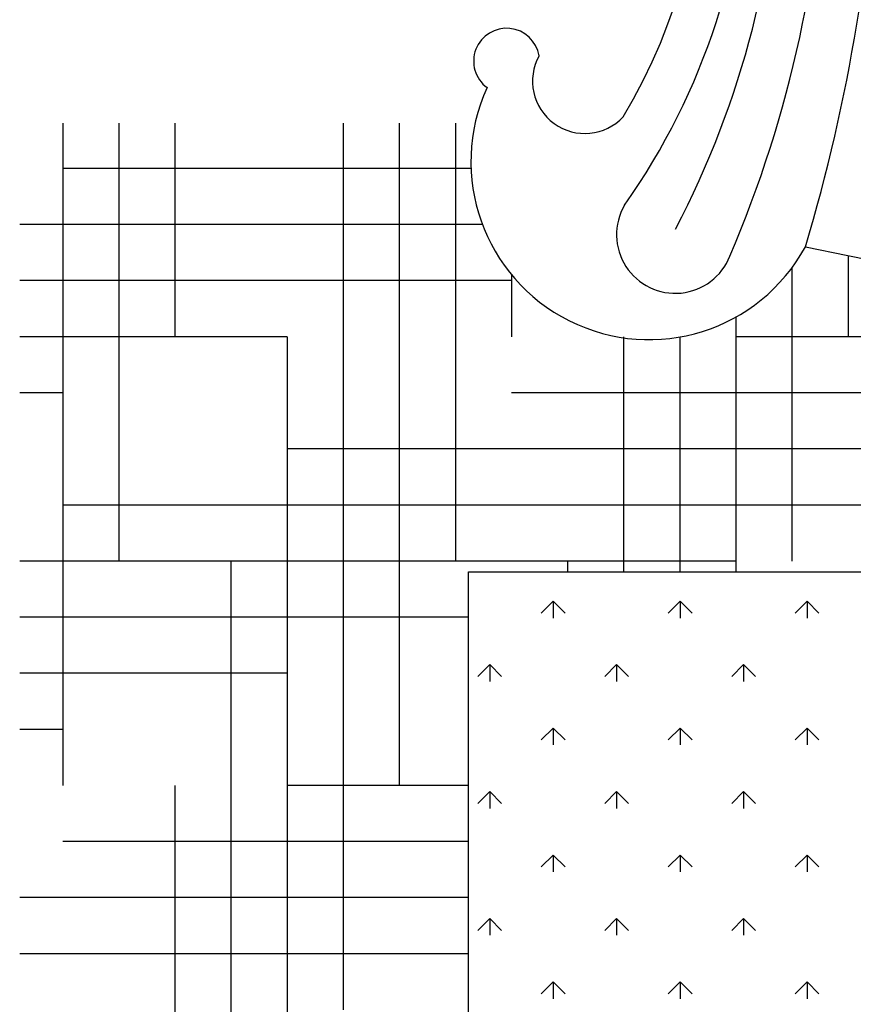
# Model space of a CAD drawing. Header units: millimetres. Extents: x -30782 to 40110, y 35885 to 73818.
# Tile 113 of 166: x 6516 to 7073, y 69803 to 70461. Entities that reach past the tile are written whole.
import ezdxf

# ---------------------------------------------------------------- set-up
doc = ezdxf.new("R2010")
doc.units = ezdxf.units.MM

# ---------------------------------------------------------------- blocks, each defined once
blk = doc.blocks.new('A$C107E516A')
for p, q in [((28.73, 1848.94, -685.71), (28.73, 1406.06, -685.71)), ((66.23, 1848.94, -685.71), (66.23, 1556.06, -685.71)), ((103.73, 1848.94, -685.71), (103.73, 1706.06, -685.71)), ((216.23, 1848.94, -685.71), (216.23, 1256.06, -685.71)), ((253.73, 1848.94, -685.71), (253.73, 1406.06, -685.71)), ((291.23, 1848.94, -685.71), (291.23, 1556.06, -685.71)), ((301.77, 1818.56, -685.71), (28.73, 1818.56, -685.71)), ((309.39, 1781.06, -685.71), (0, 1781.06, -685.71)), ((553.73, 1760.32, -685.71), (553.73, 1706.06, -685.71)), ((516.23, 1752.09, -685.71), (516.23, 1556.06, -685.71)), ((328.73, 1747.64, -685.71), (328.73, 1706.06, -685.71)), ((328.73, 1743.56, -685.71), (0, 1743.56, -685.71)), ((478.73, 1719.22, -685.71), (478.73, 1548.94, -685.71)), ((178.73, 1706.06, -685.71), (0, 1706.06, -685.71)), ((178.73, 1706.06, -685.71), (178.73, 1106.06, -685.71)), ((403.73, 1706.06, -685.71), (403.73, 1548.94, -685.71)), ((441.23, 1705.92, -685.71), (441.23, 1548.94, -685.71)), ((880.87, 1706.06, -685.71), (478.73, 1706.06, -685.71)), ((28.73, 1668.56, -685.71), (0, 1668.56, -685.71)), ((928.73, 1668.56, -685.71), (328.73, 1668.56, -685.71)), ((778.73, 1631.06, -685.71), (178.73, 1631.06, -685.71)), ((628.73, 1593.56, -685.71), (28.73, 1593.56, -685.71)), ((478.73, 1556.06, -685.71), (0, 1556.06, -685.71)), ((141.23, 1556.06, -685.71), (141.23, 956.06, -685.71)), ((366.23, 1556.06, -685.71), (366.23, 1548.94, -685.71)), ((300, 300, -685.71), (300, 1548.94, -685.71)), ((300, 1548.94, -685.71), (2673.94, 1548.94, -685.71)), ((356.64, 1529.26, -685.71), (348.69, 1521.31, -685.71)), ((356.64, 1529.26, -685.71), (356.64, 1518.01, -685.71)), ((356.64, 1529.26, -685.71), (364.6, 1521.31, -685.71)), ((441.49, 1529.26, -685.71), (433.54, 1521.31, -685.71)), ((441.49, 1529.26, -685.71), (441.49, 1518.01, -685.71)), ((441.49, 1529.26, -685.71), (449.45, 1521.31, -685.71)), ((526.35, 1529.26, -685.71), (518.39, 1521.31, -685.71)), ((526.35, 1529.26, -685.71), (526.35, 1518.01, -685.71)), ((526.35, 1529.26, -685.71), (534.3, 1521.31, -685.71)), ((300, 1518.56, -685.71), (0, 1518.56, -685.71)), ((314.22, 1486.84, -685.71), (306.26, 1478.88, -685.71)), ((314.22, 1486.84, -685.71), (314.22, 1475.59, -685.71)), ((314.22, 1486.84, -685.71), (322.17, 1478.88, -685.71)), ((399.07, 1486.84, -685.71), (391.11, 1478.88, -685.71)), ((399.07, 1486.84, -685.71), (399.07, 1475.59, -685.71)), ((399.07, 1486.84, -685.71), (407.02, 1478.88, -685.71)), ((483.92, 1486.84, -685.71), (475.97, 1478.88, -685.71)), ((483.92, 1486.84, -685.71), (483.92, 1475.59, -685.71)), ((483.92, 1486.84, -685.71), (491.88, 1478.88, -685.71)), ((178.73, 1481.06, -685.71), (0, 1481.06, -685.71)), ((28.73, 1443.56, -685.71), (0, 1443.56, -685.71)), ((356.64, 1444.41, -685.71), (348.69, 1436.46, -685.71)), ((356.64, 1444.41, -685.71), (356.64, 1433.16, -685.71)), ((356.64, 1444.41, -685.71), (364.6, 1436.46, -685.71)), ((441.49, 1444.41, -685.71), (433.54, 1436.46, -685.71)), ((441.49, 1444.41, -685.71), (441.49, 1433.16, -685.71)), ((441.49, 1444.41, -685.71), (449.45, 1436.46, -685.71)), ((526.35, 1444.41, -685.71), (518.39, 1436.46, -685.71)), ((526.35, 1444.41, -685.71), (526.35, 1433.16, -685.71)), ((526.35, 1444.41, -685.71), (534.3, 1436.46, -685.71)), ((103.73, 1406.06, -685.71), (103.73, 806.06, -685.71)), ((300, 1406.06, -685.71), (178.73, 1406.06, -685.71)), ((314.22, 1401.98, -685.71), (306.26, 1394.03, -685.71)), ((314.22, 1401.98, -685.71), (314.22, 1390.73, -685.71)), ((314.22, 1401.98, -685.71), (322.17, 1394.03, -685.71)), ((399.07, 1401.98, -685.71), (391.11, 1394.03, -685.71)), ((399.07, 1401.98, -685.71), (399.07, 1390.73, -685.71)), ((399.07, 1401.98, -685.71), (407.02, 1394.03, -685.71)), ((483.92, 1401.98, -685.71), (475.97, 1394.03, -685.71)), ((483.92, 1401.98, -685.71), (483.92, 1390.73, -685.71)), ((483.92, 1401.98, -685.71), (491.88, 1394.03, -685.71)), ((300, 1368.56, -685.71), (28.73, 1368.56, -685.71)), ((356.64, 1359.56, -685.71), (348.69, 1351.6, -685.71)), ((356.64, 1359.56, -685.71), (356.64, 1348.31, -685.71)), ((356.64, 1359.56, -685.71), (364.6, 1351.6, -685.71)), ((441.49, 1359.56, -685.71), (433.54, 1351.6, -685.71)), ((441.49, 1359.56, -685.71), (441.49, 1348.31, -685.71)), ((441.49, 1359.56, -685.71), (449.45, 1351.6, -685.71)), ((526.35, 1359.56, -685.71), (518.39, 1351.6, -685.71)), ((526.35, 1359.56, -685.71), (526.35, 1348.31, -685.71)), ((526.35, 1359.56, -685.71), (534.3, 1351.6, -685.71)), ((300, 1331.06, -685.71), (0, 1331.06, -685.71)), ((314.22, 1317.13, -685.71), (306.26, 1309.18, -685.71)), ((314.22, 1317.13, -685.71), (314.22, 1305.88, -685.71)), ((314.22, 1317.13, -685.71), (322.17, 1309.18, -685.71)), ((399.07, 1317.13, -685.71), (391.11, 1309.18, -685.71)), ((399.07, 1317.13, -685.71), (399.07, 1305.88, -685.71)), ((399.07, 1317.13, -685.71), (407.02, 1309.18, -685.71)), ((483.92, 1317.13, -685.71), (475.97, 1309.18, -685.71)), ((483.92, 1317.13, -685.71), (483.92, 1305.88, -685.71)), ((483.92, 1317.13, -685.71), (491.88, 1309.18, -685.71)), ((300, 1293.56, -685.71), (0, 1293.56, -685.71)), ((356.64, 1274.7, -685.71), (348.69, 1266.75, -685.71)), ((356.64, 1274.7, -685.71), (364.6, 1266.75, -685.71)), ((356.64, 1274.7, -685.71), (356.64, 1263.45, -685.71)), ((441.49, 1274.7, -685.71), (433.54, 1266.75, -685.71)), ((441.49, 1274.7, -685.71), (449.45, 1266.75, -685.71)), ((441.49, 1274.7, -685.71), (441.49, 1263.45, -685.71)), ((526.35, 1274.7, -685.71), (518.39, 1266.75, -685.71)), ((526.35, 1274.7, -685.71), (534.3, 1266.75, -685.71)), ((526.35, 1274.7, -685.71), (526.35, 1263.45, -685.71))]:
    blk.add_line(p, q)
for centre, radius, start, end in [((-619.64, 2108.84, -685.71), 1195.09, 343.34097, 12.59217), ((-271.78, 2078.77, -685.71), 811.79, 336.87074, 20.07795), ((-106.6, 2064.38, -685.71), 615.61, 332.28422, 25.34692), ((33.08, 2056.27, -685.71), 454.52, 324.75422, 33.20742), ((61.69, 2055.89, -685.71), 397.44, 329.30894, 32.10664), ((325.48, 1890.3, -685.71), 22.01, 9.48755, 233.53612), ((377.88, 1877, -685.71), 35.05, 151.12071, 316.86129), ((420.74, 1823.21, -685.71), 119.07, 155.49045, 331.41037), ((438.26, 1774.34, -685.71), 39.25, 149.98076, 338.40751), ((1442.2, 6103.5, -685.71), 4433.13, 258.06327, 281.93673)]:
    blk.add_arc(centre, radius, start, end)

msp = doc.modelspace()

# ---------------------------------------------------------------- block references
msp.add_blockref('A$C107E516A', (6516.12, 68543.37))

doc.saveas('drawing.dxf')
